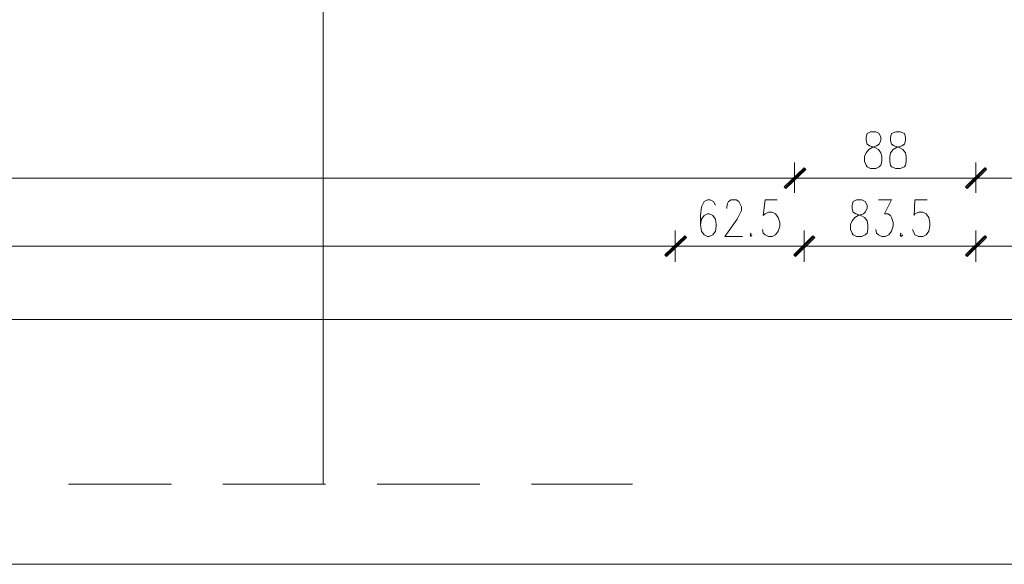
# Model space of a CAD drawing. Header units: inches. Extents: x 1504 to 12593, y -807 to 3183.
# Tile 117 of 256: x 5368 to 5846, y -807 to -543. Entities that reach past the tile are written whole.
import ezdxf

# ---------------------------------------------------------------- set-up
doc = ezdxf.new("R2010")
doc.units = ezdxf.units.IN
doc.header["$MEASUREMENT"] = 0
for name, color, linetype in [('at_Entity', 7, 'Continuous'), ('at_Rect', 7, 'Continuous'), ('at_Solid', 7, 'Continuous')]:
    doc.layers.add(name, color=color, linetype=linetype)

msp = doc.modelspace()

# ---------------------------------------------------------------- hatches: boundary and pattern name
at = {"layer": 'at_Solid', "lineweight": 15}
for points in [[(5748.57, -614.43), (5739.7, -624.57), (5738.85, -623.72)], [(5738.85, -623.72), (5739.7, -624.57), (5748.57, -614.43)], [(5748.99, -615.27), (5748.57, -614.43), (5739.7, -624.57)], [(5739.7, -624.57), (5748.57, -614.43), (5749.41, -615.27)], [(5836.01, -614.43), (5827.56, -624.57), (5826.72, -623.72)], [(5826.72, -623.72), (5827.56, -624.57), (5836.43, -614.43)], [(5836.85, -615.27), (5836.01, -614.43), (5827.56, -624.57)], [(5827.56, -624.57), (5836.43, -614.43), (5836.85, -615.27)], [(5690.7, -647.38), (5681.83, -657.51), (5680.98, -656.67)], [(5680.98, -656.67), (5681.83, -657.51), (5690.7, -647.38)], [(5691.12, -648.22), (5690.7, -647.38), (5681.83, -657.51)], [(5681.83, -657.51), (5690.7, -647.38), (5691.55, -648.22)], [(5752.79, -647.38), (5744.35, -657.51), (5743.5, -656.67)], [(5743.5, -656.67), (5744.35, -657.51), (5752.79, -647.38)], [(5753.64, -648.22), (5752.79, -647.38), (5744.35, -657.51)], [(5744.35, -657.51), (5752.79, -647.38), (5753.64, -648.22)], [(5836.01, -647.38), (5827.56, -657.51), (5826.72, -656.67)], [(5826.72, -656.67), (5827.56, -657.51), (5836.43, -647.38)], [(5836.85, -648.22), (5836.01, -647.38), (5827.56, -657.51)], [(5827.56, -657.51), (5836.43, -647.38), (5836.85, -648.22)]]:
    msp.add_hatch(color=7, dxfattribs=at).paths.add_polyline_path(points)

# ---------------------------------------------------------------- linework, layer by layer
at = {"layer": 'at_Entity', "color": 7, "lineweight": 15}
for p, q in [((5515.4, -767.76), (5515.4, -316.64)), ((5778.98, -597.95), (5778.56, -599.65)), ((5778.56, -599.65), (5778.56, -601.33)), ((5780.67, -597.11), (5778.98, -597.95)), ((5783.21, -597.11), (5780.67, -597.11)), ((5784.89, -597.95), (5783.21, -597.11)), ((5785.74, -599.65), (5784.89, -597.95)), ((5785.74, -601.33), (5785.74, -599.65)), ((5790.81, -597.95), (5790.39, -599.65)), ((5790.39, -599.65), (5790.39, -601.33)), ((5792.92, -597.11), (5790.81, -597.95)), ((5795.04, -597.11), (5792.92, -597.11)), ((5797.15, -597.95), (5795.04, -597.11)), ((5797.57, -599.65), (5797.15, -597.95)), ((5797.57, -601.33), (5797.57, -599.65)), ((5778.56, -601.33), (5778.98, -603.02)), ((5778.56, -607.25), (5779.83, -605.56)), ((5778.98, -603.02), (5780.25, -603.87)), ((5779.83, -605.56), (5781.52, -604.72)), ((5780.25, -603.87), (5782.79, -604.72)), ((5781.52, -604.72), (5783.63, -603.87)), ((5782.79, -604.72), (5784.48, -605.56)), ((5783.63, -603.87), (5784.89, -603.02)), ((5784.48, -605.56), (5785.74, -607.25)), ((5784.89, -603.02), (5785.74, -601.33)), ((5790.39, -601.33), (5790.81, -603.02)), ((5790.39, -607.25), (5791.66, -605.56)), ((5790.81, -603.02), (5792.08, -603.87)), ((5791.66, -605.56), (5793.35, -604.72)), ((5792.08, -603.87), (5794.61, -604.72)), ((5793.35, -604.72), (5795.88, -603.87)), ((5794.61, -604.72), (5796.3, -605.56)), ((5795.88, -603.87), (5797.15, -603.02)), ((5796.3, -605.56), (5797.57, -607.25)), ((5797.15, -603.02), (5797.57, -601.33)), ((5777.71, -608.94), (5778.56, -607.25)), ((5777.71, -611.47), (5777.71, -608.94)), ((5785.74, -607.25), (5786.17, -608.94)), ((5786.17, -608.94), (5786.17, -611.47)), ((5789.97, -608.94), (5790.39, -607.25)), ((5789.97, -611.47), (5789.97, -608.94)), ((5797.57, -607.25), (5797.99, -608.94)), ((5797.99, -608.94), (5797.99, -611.47)), ((5738.85, -623.72), (5748.57, -614.43)), ((5748.57, -614.43), (5738.85, -623.72)), ((5739.28, -624.14), (5748.57, -614.85)), ((5748.99, -614.85), (5739.28, -624.14)), ((5748.57, -614.43), (5739.7, -624.57)), ((5748.57, -614.43), (5739.7, -624.57)), ((5739.7, -624.57), (5748.57, -614.43)), ((5739.7, -624.57), (5748.57, -614.43)), ((5739.7, -624.57), (5748.99, -615.27)), ((5749.41, -615.27), (5739.7, -624.57)), ((5743.92, -611.9), (5743.92, -626.68)), ((5743.92, -626.68), (5743.92, -611.9)), ((5748.99, -615.27), (5748.57, -614.43)), ((5748.57, -614.43), (5749.41, -615.27)), ((5778.56, -613.16), (5777.71, -611.47)), ((5778.98, -614.01), (5778.56, -613.16)), ((5780.67, -614.85), (5778.98, -614.01)), ((5783.21, -614.85), (5780.67, -614.85)), ((5784.89, -614.01), (5783.21, -614.85)), ((5785.74, -613.16), (5784.89, -614.01)), ((5786.17, -611.47), (5785.74, -613.16)), ((5790.39, -613.16), (5789.97, -611.47)), ((5790.81, -614.01), (5790.39, -613.16)), ((5792.92, -614.85), (5790.81, -614.01)), ((5795.04, -614.85), (5792.92, -614.85)), ((5797.15, -614.01), (5795.04, -614.85)), ((5797.57, -613.16), (5797.15, -614.01)), ((5797.99, -611.47), (5797.57, -613.16)), ((5826.72, -623.72), (5836.01, -614.43)), ((5836.43, -614.43), (5826.72, -623.72)), ((5827.14, -624.14), (5836.43, -614.85)), ((5836.43, -614.85), (5827.14, -624.14)), ((5836.01, -614.43), (5827.56, -624.57)), ((5836.01, -614.43), (5827.56, -624.57)), ((5827.56, -624.57), (5836.43, -614.43)), ((5827.56, -624.57), (5836.43, -614.43)), ((5827.56, -624.57), (5836.85, -615.27)), ((5836.85, -615.27), (5827.56, -624.57)), ((5831.78, -611.9), (5831.78, -626.68)), ((5831.78, -626.68), (5831.78, -611.9)), ((5836.85, -615.27), (5836.01, -614.43)), ((5836.43, -614.43), (5836.85, -615.27)), ((4709.05, -619.5), (5738.43, -619.5)), ((5735.9, -619.5), (5752.37, -619.5)), ((5752.37, -619.5), (5735.9, -619.5)), ((5749.84, -619.5), (5826.29, -619.5)), ((5823.76, -619.5), (5840.23, -619.5)), ((5840.23, -619.5), (5823.76, -619.5)), ((5837.7, -619.5), (6705.31, -619.5)), ((5739.7, -624.57), (5738.85, -623.72)), ((5738.85, -623.72), (5739.7, -624.57)), ((5827.56, -624.57), (5826.72, -623.72)), ((5826.72, -623.72), (5827.56, -624.57)), ((5698.73, -633.44), (5698.31, -637.66)), ((5700, -630.9), (5698.73, -633.44)), ((5701.68, -630.06), (5700, -630.9)), ((5702.95, -630.06), (5701.68, -630.06)), ((5704.64, -630.9), (5702.95, -630.06)), ((5705.49, -632.59), (5704.64, -630.9)), ((5710.98, -633.44), (5711.4, -631.75)), ((5710.98, -634.28), (5710.98, -633.44)), ((5711.4, -631.75), (5711.82, -630.9)), ((5711.82, -630.9), (5713.09, -630.06)), ((5713.09, -630.06), (5715.62, -630.06)), ((5715.62, -630.06), (5716.89, -630.9)), ((5716.89, -630.9), (5717.31, -631.75)), ((5717.31, -631.75), (5718.16, -633.44)), ((5718.16, -633.44), (5718.16, -635.13)), ((5729.56, -630.06), (5728.72, -637.66)), ((5735.48, -630.06), (5729.56, -630.06)), ((5772.23, -630.9), (5771.8, -632.59)), ((5771.8, -632.59), (5771.8, -634.28)), ((5771.8, -634.28), (5772.23, -635.97)), ((5773.92, -630.06), (5772.23, -630.9)), ((5776.45, -630.06), (5773.92, -630.06)), ((5778.14, -630.9), (5776.45, -630.06)), ((5778.98, -632.59), (5778.14, -630.9)), ((5778.14, -635.97), (5778.98, -634.28)), ((5778.98, -634.28), (5778.98, -632.59)), ((5784.48, -630.06), (5790.81, -630.06)), ((5790.81, -630.06), (5787.43, -636.82)), ((5802.22, -630.06), (5801.79, -637.66)), ((5808.13, -630.06), (5802.22, -630.06)), ((5698.31, -637.66), (5698.31, -641.89)), ((5700, -637.66), (5698.73, -639.35)), ((5701.68, -636.82), (5700, -637.66)), ((5702.53, -636.82), (5701.68, -636.82)), ((5704.22, -637.66), (5702.53, -636.82)), ((5705.49, -639.35), (5704.22, -637.66)), ((5717.31, -636.82), (5716.05, -639.35)), ((5718.16, -635.13), (5717.31, -636.82)), ((5728.72, -637.66), (5729.56, -636.82)), ((5729.56, -636.82), (5731.25, -635.97)), ((5731.25, -635.97), (5732.95, -635.97)), ((5732.95, -635.97), (5734.63, -636.82)), ((5734.63, -636.82), (5735.9, -638.51)), ((5735.9, -638.51), (5736.74, -641.04)), ((5771.8, -640.2), (5773.07, -638.51)), ((5772.23, -635.97), (5773.49, -636.82)), ((5773.07, -638.51), (5774.76, -637.66)), ((5773.49, -636.82), (5776.03, -637.66)), ((5774.76, -637.66), (5777.3, -636.82)), ((5776.03, -637.66), (5777.71, -638.51)), ((5777.3, -636.82), (5778.14, -635.97)), ((5777.71, -638.51), (5778.98, -640.2)), ((5787.43, -636.82), (5789.12, -636.82)), ((5789.12, -636.82), (5790.39, -637.66)), ((5790.39, -637.66), (5790.81, -638.51)), ((5790.81, -638.51), (5791.66, -641.04)), ((5801.79, -637.66), (5802.22, -636.82)), ((5802.22, -636.82), (5803.91, -635.97)), ((5803.91, -635.97), (5806.02, -635.97)), ((5806.02, -635.97), (5807.71, -636.82)), ((5807.71, -636.82), (5808.97, -638.51)), ((5808.97, -638.51), (5809.4, -641.04)), ((5698.73, -639.35), (5698.31, -641.89)), ((5698.31, -641.89), (5698.73, -645.27)), ((5705.91, -641.89), (5705.49, -639.35)), ((5705.49, -645.27), (5705.91, -642.73)), ((5705.91, -642.73), (5705.91, -641.89)), ((5716.05, -639.35), (5710.13, -647.8)), ((5736.74, -642.73), (5735.9, -645.27)), ((5736.74, -641.04), (5736.74, -642.73)), ((5770.96, -641.89), (5771.8, -640.2)), ((5770.96, -644.42), (5770.96, -641.89)), ((5778.98, -640.2), (5779.41, -641.89)), ((5779.41, -641.89), (5779.41, -644.42)), ((5791.66, -642.73), (5790.81, -645.27)), ((5791.66, -641.04), (5791.66, -642.73)), ((5809.4, -642.73), (5808.97, -645.27)), ((5809.4, -641.04), (5809.4, -642.73)), ((5680.98, -656.67), (5690.7, -647.38)), ((5690.7, -647.38), (5680.98, -656.67)), ((5681.41, -657.09), (5690.7, -647.8)), ((5691.12, -647.8), (5681.41, -657.09)), ((5690.7, -647.38), (5681.83, -657.51)), ((5690.7, -647.38), (5681.83, -657.51)), ((5681.83, -657.51), (5690.7, -647.38)), ((5681.83, -657.51), (5690.7, -647.38)), ((5681.83, -657.51), (5691.12, -648.22)), ((5691.55, -648.22), (5681.83, -657.51)), ((5686.06, -644.84), (5686.06, -660.05)), ((5686.06, -660.05), (5686.06, -644.84)), ((5691.12, -648.22), (5690.7, -647.38)), ((5690.7, -647.38), (5691.55, -648.22)), ((5698.73, -645.27), (5700, -646.95)), ((5700, -646.95), (5701.68, -647.8)), ((5701.68, -647.8), (5702.53, -647.8)), ((5702.53, -647.8), (5704.22, -646.95)), ((5704.22, -646.95), (5705.49, -645.27)), ((5710.13, -647.8), (5718.58, -647.8)), ((5722.8, -646.11), (5722.38, -646.95)), ((5722.38, -646.95), (5722.8, -647.8)), ((5722.8, -647.8), (5723.23, -646.95)), ((5728.72, -646.11), (5728.29, -644.42)), ((5729.56, -646.95), (5728.72, -646.11)), ((5731.25, -647.8), (5729.56, -646.95)), ((5732.95, -647.8), (5731.25, -647.8)), ((5734.63, -646.95), (5732.95, -647.8)), ((5735.9, -645.27), (5734.63, -646.95)), ((5743.5, -656.67), (5752.79, -647.38)), ((5752.79, -647.38), (5743.5, -656.67)), ((5743.92, -657.09), (5753.22, -647.8)), ((5753.22, -647.8), (5743.92, -657.09)), ((5752.79, -647.38), (5744.35, -657.51)), ((5752.79, -647.38), (5744.35, -657.51)), ((5744.35, -657.51), (5752.79, -647.38)), ((5744.35, -657.51), (5752.79, -647.38)), ((5744.35, -657.51), (5753.64, -648.22)), ((5753.64, -648.22), (5744.35, -657.51)), ((5748.57, -644.84), (5748.57, -660.05)), ((5748.57, -660.05), (5748.57, -644.84)), ((5753.64, -648.22), (5752.79, -647.38)), ((5752.79, -647.38), (5753.64, -648.22)), ((5771.8, -646.11), (5770.96, -644.42)), ((5772.23, -646.95), (5771.8, -646.11)), ((5773.92, -647.8), (5772.23, -646.95)), ((5776.45, -647.8), (5773.92, -647.8)), ((5778.14, -646.95), (5776.45, -647.8)), ((5778.98, -646.11), (5778.14, -646.95)), ((5779.41, -644.42), (5778.98, -646.11)), ((5783.63, -646.11), (5783.21, -644.42)), ((5784.48, -646.95), (5783.63, -646.11)), ((5786.17, -647.8), (5784.48, -646.95)), ((5787.86, -647.8), (5786.17, -647.8)), ((5789.54, -646.95), (5787.86, -647.8)), ((5790.81, -645.27), (5789.54, -646.95)), ((5795.46, -646.11), (5795.04, -646.95)), ((5795.04, -646.95), (5795.46, -647.8)), ((5795.46, -647.8), (5796.3, -646.95)), ((5801.79, -646.11), (5800.95, -644.42)), ((5802.22, -646.95), (5801.79, -646.11)), ((5803.91, -647.8), (5802.22, -646.95)), ((5806.02, -647.8), (5803.91, -647.8)), ((5807.71, -646.95), (5806.02, -647.8)), ((5808.97, -645.27), (5807.71, -646.95)), ((5826.72, -656.67), (5836.01, -647.38)), ((5836.43, -647.38), (5826.72, -656.67)), ((5827.14, -657.09), (5836.43, -647.8)), ((5836.43, -647.8), (5827.14, -657.09)), ((5836.01, -647.38), (5827.56, -657.51)), ((5836.01, -647.38), (5827.56, -657.51)), ((5827.56, -657.51), (5836.43, -647.38)), ((5827.56, -657.51), (5836.43, -647.38)), ((5827.56, -657.51), (5836.85, -648.22)), ((5836.85, -648.22), (5827.56, -657.51)), ((5831.78, -644.84), (5831.78, -660.05)), ((5831.78, -660.05), (5831.78, -644.84)), ((5836.85, -648.22), (5836.01, -647.38)), ((5836.43, -647.38), (5836.85, -648.22)), ((4238.91, -652.45), (5680.56, -652.45)), ((5678.03, -652.45), (5694.5, -652.45)), ((5694.5, -652.45), (5678.03, -652.45)), ((5691.97, -652.45), (5743.08, -652.45)), ((5740.54, -652.45), (5757.02, -652.45)), ((5757.02, -652.45), (5740.54, -652.45)), ((5754.06, -652.45), (5826.29, -652.45)), ((5823.76, -652.45), (5840.23, -652.45)), ((5840.23, -652.45), (5823.76, -652.45)), ((5837.7, -652.45), (5884.16, -652.45)), ((5681.83, -657.51), (5680.98, -656.67)), ((5680.98, -656.67), (5681.83, -657.51)), ((5744.35, -657.51), (5743.5, -656.67)), ((5743.5, -656.67), (5744.35, -657.51)), ((5827.56, -657.51), (5826.72, -656.67)), ((5826.72, -656.67), (5827.56, -657.51)), ((1987.09, -687.93), (6705.31, -687.93)), ((5392.06, -767.76), (5441.91, -767.76)), ((5466.83, -767.76), (5516.67, -767.76)), ((5541.59, -767.76), (5591.43, -767.76)), ((5616.36, -767.76), (5665.36, -767.76))]:
    msp.add_line(p, q, dxfattribs=at)
at = {"layer": 'at_Rect', "color": 7, "lineweight": 15}
msp.add_line((9076.24, -806.62), (1504.27, -806.62), dxfattribs=at)

doc.saveas('drawing.dxf')
